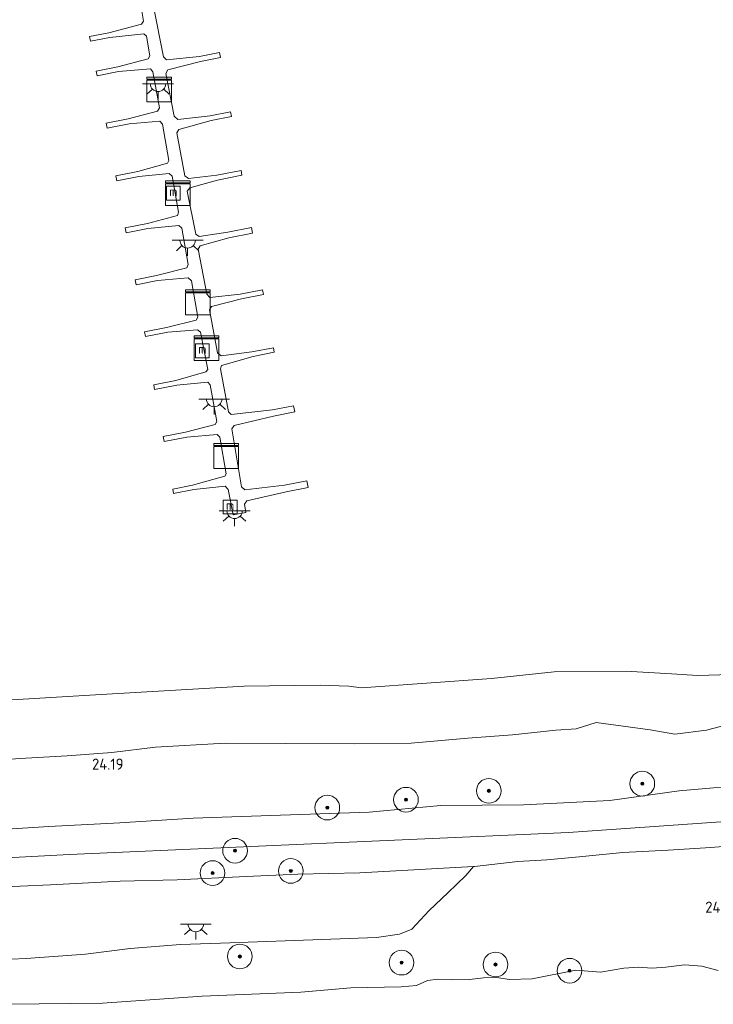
# Model space of a CAD drawing. Extents: x 184075 to 186166, y 346026 to 349063.
# Tile 64 of 136: x 185266 to 185378, y 346616 to 346775. Entities that reach past the tile are written whole.
import ezdxf
from ezdxf.enums import TextEntityAlignment as Align

# ---------------------------------------------------------------- set-up
doc = ezdxf.new("R2010")
doc.units = 0
for name, color, linetype, lineweight in [('B-ME-GR-BOOM-S', 90, 'Continuous', 25), ('B-ME-GR-GRAS-GV', 60, 'Continuous', 13), ('B-ME-GW-OPHOGING_KRUIN-G', 90, 'Continuous', 18), ('B-ME-GW-TALUD_KRUIN-G', 90, 'Continuous', 18), ('B-ME-IE-MEUBILAIR_WATERWEGMEUBILAIR-S', 150, 'Continuous', 25), ('B-ME-IE-MEUBILAIR_WEGMEUBILAIR-S', 7, 'Continuous', 25), ('B-ME-KW-KUNSTWERK_STEIGER-GV', 170, 'Continuous', 18), ('B-ME-OB-BEKLEDING_STORTSTEEN-GV', 30, 'Continuous', 18), ('B-ME-OB-OEVERVOORZIENING-G', 7, 'Continuous', 18), ('B-ME-OG-HOOGTEPUNT-S', 7, 'Continuous', 25), ('B-ME-OG-TERREIN_GROEN-GV', 7, 'Continuous', 18), ('B-ME-OG-WATER_HAVEN-GV', 170, 'Continuous', 18), ('B-ME-OG-WATER_RIVIER-GV', 130, 'Continuous', 18)]:
    doc.layers.add(name, color=color, linetype=linetype, lineweight=lineweight)
doc.styles.add('NLCS-ISO', font='NLCS-ISO.ttf')
doc.styles.add('NLCS-ISO-ANNOTATIVE-T18', font='NLCS-ISO.ttf', dxfattribs={"height": 1.8})

# ---------------------------------------------------------------- blocks, each defined once
blk = doc.blocks.new('SIE-WATER_MEERPAAL-SO')
at = {"color": 0, "linetype": 'ByBlock', "lineweight": 18}
blk.add_lwpolyline([(-1.12, -1.12), (1.12, -1.12), (1.12, 1.12), (-1.12, 1.12)], close=True, dxfattribs=at)
at = {"color": 0, "linetype": 'ByBlock', "lineweight": 18, "style": 'NLCS-ISO'}
blk.add_text('m', height=1.5, dxfattribs=at).set_placement((0, 0.28), align=Align.MIDDLE_CENTER)
blk = doc.blocks.new('SKL-DATA_KAST-SO')
at = {"color": 0, "linetype": 'ByBlock', "lineweight": 18}
for points in [[(-2, 2), (2, 2), (2, 1.68), (-2, 1.68)], [(-2, 1.52), (2, 1.52), (2, -2), (-2, -2)]]:
    blk.add_lwpolyline(points, close=True, dxfattribs=at)
blk = doc.blocks.new('SKL-ET_OV_LICHTPUNT-SO')
at = {"color": 0, "linetype": 'ByBlock', "lineweight": 18}
for points in [[(-1.25, 0), (-2.5, 0)], [(1.25, 0), (2.5, 0)], [(-0.92, -0.85), (-1.83, -1.7)], [(0, -1.25), (0, -2.5)], [(0.92, -0.85), (1.83, -1.7)]]:
    blk.add_lwpolyline(points, dxfattribs=at)
blk.add_lwpolyline([(0, 0), (1.25, 0, -1), (-1.25, 0)], format="xyb", close=True, dxfattribs=at)
blk = doc.blocks.new('SAL-HOOGTELABEL-SO')
at = {"color": 0, "linetype": 'ByBlock', "lineweight": -2, "style": 'NLCS-ISO-ANNOTATIVE-T18'}
blk.add_attdef('HOOGTE', text='', height=1.8, dxfattribs=at).set_placement((2.79, 0), align=Align.RIGHT)
blk = doc.blocks.new('SGR-BOOM_01-SO')
at = {"linetype": 'ByBlock', "lineweight": 18}
h = blk.add_hatch(color=0, dxfattribs=at)
h.dxf.hatch_style = 1
edge = h.paths.add_edge_path()
edge.add_arc((0, 0), 0.25, 0, 360)
at = {"color": 0, "linetype": 'ByBlock', "lineweight": 18}
for radius in [2, 0.25]:
    blk.add_circle((0, 0), radius, dxfattribs=at)

msp = doc.modelspace()

# ---------------------------------------------------------------- linework, layer by layer
at = {"layer": 'B-ME-GR-GRAS-GV'}
for points in [[(185252.486, 346654.79, 23.07), (185266.628, 346655.684, 23.099), (185273.337, 346656.084, 23.142), (185280.57, 346656.616, 23.081), (185287.675, 346657.469, 23.088), (185298.943, 346658.13, 23.074), (185308.679, 346658.064, 23.238), (185319.86, 346658.01, 23.474), (185329.128, 346658.145, 23.481), (185338.294, 346658.947, 23.388), (185345.527, 346659.473, 23.345), (185352.584, 346660.223, 23.317), (185355.861, 346660.454, 23.131), (185359.093, 346661.478, 23.074), (185367.834, 346660.263, 23.772), (185371.871, 346659.583, 24.165), (185376.983, 346660.223, 24.082), (185383.964, 346662.042, 23.695)], [(185384.899, 346651.501, 27.006), (185372.539, 346650.38, 27.002), (185361.315, 346648.834, 27.063), (185347.333, 346648.153, 27.056), (185333.919, 346648.007, 26.995), (185322.308, 346646.974, 26.999), (185307.947, 346646.486, 27.095), (185293.775, 346645.991, 27.038), (185281.876, 346645.23, 26.956), (185270.398, 346644.648, 26.845), (185257.573, 346643.795, 26.795)], [(185257.573, 346643.795, 26.795), (185270.398, 346644.648, 26.845), (185281.876, 346645.23, 26.956), (185293.775, 346645.991, 27.038), (185307.947, 346646.486, 27.095), (185322.308, 346646.974, 26.999), (185333.919, 346648.007, 26.995), (185347.333, 346648.153, 27.056), (185361.315, 346648.834, 27.063), (185372.539, 346650.38, 27.002), (185384.899, 346651.501, 27.006)], [(185384.97, 346641.818, 27.035), (185377.691, 346641.211, 27.031), (185370.794, 346640.772, 27.042), (185363.426, 346640.395, 27.06), (185356.343, 346639.71, 27.07), (185351.126, 346639.216, 27.074), (185346.414, 346638.981, 27.063), (185339.37, 346638.124, 26.896), (185339.209, 346638.155, 26.892), (185320.771, 346637.144, 27.102), (185310.714, 346636.931, 27.088), (185302.391, 346636.552, 27.02), (185291.172, 346636.007, 27.038), (185281.927, 346635.785, 27.063), (185270.653, 346635.188, 27.052), (185260.74, 346634.735, 27.042)], [(185260.74, 346634.735, 27.042), (185270.653, 346635.188, 27.052), (185281.927, 346635.785, 27.063), (185291.172, 346636.007, 27.038), (185302.391, 346636.552, 27.02), (185310.714, 346636.931, 27.088), (185320.771, 346637.144, 27.102), (185339.209, 346638.155, 26.892), (185337.967, 346636.701, 26.806), (185335.032, 346633.911, 26.073), (185332.005, 346631.035, 25.201), (185329.197, 346628.027, 24.125), (185327.202, 346627.181, 23.853), (185323.494, 346626.626, 23.789), (185310.206, 346626.173, 23.757), (185298.223, 346625.752, 23.667), (185291.725, 346625.518, 23.914), (185283.58, 346624.848, 23.903), (185276.295, 346623.952, 23.739), (185266.679, 346623.256, 23.696), (185256.899, 346622.836, 23.696)]]:
    msp.add_polyline3d(points, dxfattribs=at)
at = {"layer": 'B-ME-GW-OPHOGING_KRUIN-G'}
msp.add_polyline3d([(185138.913, 346633.208, 26.988), (185213.549, 346636.925, 26.974), (185273.713, 346640.118, 27.063), (185354.599, 346643.683, 27.11), (185431.049, 346648.996, 27.199), (185474.38, 346651.173, 27.102), (185496.345, 346658.572, 27.106), (185516.603, 346674.294, 27.145), (185514.326, 346691.226, 26.938)], dxfattribs=at)
at = {"layer": 'B-ME-GW-TALUD_KRUIN-G'}
for points in [[(185257.573, 346643.795, 26.795), (185270.398, 346644.648, 26.845), (185281.876, 346645.23, 26.956), (185293.775, 346645.991, 27.038), (185307.947, 346646.486, 27.095), (185322.308, 346646.974, 26.999), (185333.919, 346648.007, 26.995), (185347.333, 346648.153, 27.056), (185361.315, 346648.834, 27.063), (185372.539, 346650.38, 27.002), (185384.899, 346651.501, 27.006)], [(185384.97, 346641.818, 27.035), (185377.691, 346641.211, 27.031), (185370.794, 346640.772, 27.042), (185363.426, 346640.395, 27.06), (185356.343, 346639.71, 27.07), (185351.126, 346639.216, 27.074), (185346.414, 346638.981, 27.063), (185339.37, 346638.124, 26.896), (185339.209, 346638.155, 26.892)], [(185339.209, 346638.155, 26.892), (185320.771, 346637.144, 27.102), (185310.714, 346636.931, 27.088), (185302.391, 346636.552, 27.02), (185291.172, 346636.007, 27.038), (185281.927, 346635.785, 27.063), (185270.653, 346635.188, 27.052), (185260.74, 346634.735, 27.042), (185248.952, 346633.964, 27.013), (185238.15, 346633.831, 26.927), (185226.321, 346633.513, 26.949), (185214.89, 346632.996, 26.945), (185201.84, 346632.395, 26.924), (185189.728, 346631.976, 26.913), (185177.236, 346631.48, 26.952), (185166.537, 346630.744, 26.988), (185149.167, 346629.273, 26.838), (185126.082, 346627.534, 26.832)]]:
    msp.add_polyline3d(points, dxfattribs=at)
at = {"layer": 'B-ME-KW-KUNSTWERK_STEIGER-GV'}
msp.add_polyline3d([(185287.308, 346777.689, 21.419), (185288.962, 346769.281, 21.419), (185289.425, 346768.785, 21.419), (185294.791, 346769.341, 21.419), (185298.029, 346769.974, 21.419), (185298.188, 346769.158, 21.419), (185294.989, 346768.533, 21.419), (185289.687, 346767.197, 21.419), (185289.335, 346766.599, 21.419), (185290.671, 346759.66, 21.419), (185291.284, 346759.117, 21.419), (185296.522, 346759.756, 21.38), (185299.835, 346760.403, 21.387), (185299.986, 346759.629, 21.387), (185296.694, 346758.986, 21.387), (185291.431, 346757.54, 21.387), (185291.146, 346756.999, 21.387), (185292.439, 346749.997, 21.387), (185293.035, 346749.59, 21.387), (185297.595, 346750.117, 21.387), (185301.531, 346750.886, 21.387), (185301.684, 346750.1, 21.387), (185297.738, 346749.329, 21.387), (185293.25, 346748.056, 21.387), (185292.819, 346747.503, 21.387), (185294.18, 346740.56, 21.387), (185294.728, 346740.207, 21.387), (185299.387, 346740.889, 21.337), (185303.203, 346741.635, 21.373), (185303.38, 346740.731, 21.373), (185299.582, 346739.99, 21.373), (185294.9, 346738.672, 21.373), (185294.561, 346738.154, 21.373), (185295.985, 346730.841, 21.373), (185296.474, 346730.305, 21.373), (185301.39, 346730.839, 21.373), (185305.019, 346731.548, 21.437), (185305.169, 346730.783, 21.437), (185301.622, 346730.09, 21.437), (185296.77, 346728.826, 21.358), (185296.42, 346728.301, 21.355), (185297.728, 346721.339, 21.365), (185298.3, 346720.869, 21.365), (185303.306, 346721.495, 21.369), (185306.777, 346722.173, 21.369), (185306.921, 346721.435, 21.369), (185303.484, 346720.763, 21.369), (185298.348, 346719.299, 21.369), (185298.183, 346718.781, 21.369), (185299.479, 346711.768, 21.412), (185299.947, 346711.346, 21.412), (185306.628, 346712.096, 21.412), (185310.043, 346712.764, 21.412), (185310.238, 346711.764, 21.412), (185306.789, 346711.09, 21.412), (185300.446, 346709.601, 21.412), (185300.034, 346709.016, 21.412), (185301.614, 346699.621, 21.412), (185302.145, 346699.137, 21.412), (185308.602, 346699.922, 21.412), (185312.19, 346700.623, 21.412), (185312.407, 346699.513, 21.412), (185308.842, 346698.816, 21.412), (185302.459, 346697.383, 21.412), (185302.09, 346696.816, 21.412), (185302.293, 346695.495, 21.412), (185300.24, 346695.095, 21.412), (185299.439, 346699.199, 21.412), (185298.935, 346699.764, 21.369), (185293.876, 346699.22, 21.344), (185290.6, 346698.58, 21.344), (185290.464, 346699.276, 21.344), (185293.679, 346699.903, 21.344), (185298.912, 346701.366, 21.398), (185299.138, 346701.731, 21.401), (185298.091, 346707.708, 21.394), (185297.659, 346708.094, 21.394), (185292.74, 346707.702, 21.394), (185289.059, 346706.983, 21.394), (185288.9, 346707.797, 21.394), (185292.55, 346708.51, 21.394), (185297.334, 346709.741, 21.394), (185297.634, 346710.2, 21.394), (185296.555, 346716.153, 21.394), (185296.162, 346716.599, 21.394), (185291.132, 346716.125, 21.394), (185287.525, 346715.42, 21.394), (185287.375, 346716.19, 21.394), (185290.955, 346716.889, 21.394), (185295.845, 346718.284, 21.394), (185296.136, 346718.67, 21.394), (185294.987, 346724.676, 21.394), (185294.49, 346725.084, 21.394), (185289.645, 346724.671, 21.394), (185286.039, 346723.966, 21.394), (185285.887, 346724.745, 21.394), (185289.431, 346725.438, 21.394), (185294.264, 346726.65, 21.39), (185294.542, 346727.109, 21.401), (185293.498, 346732.991, 21.376), (185292.989, 346733.494, 21.38), (185288.004, 346733.039, 21.344), (185284.558, 346732.366, 21.344), (185284.397, 346733.192, 21.344), (185287.812, 346733.859, 21.344), (185292.748, 346735.112, 21.351), (185292.97, 346735.631, 21.351), (185291.944, 346741.543, 21.351), (185291.455, 346741.978, 21.355), (185286.434, 346741.495, 21.355), (185282.907, 346740.807, 21.355), (185282.758, 346741.571, 21.355), (185286.373, 346742.277, 21.355), (185291.215, 346743.608, 21.355), (185291.416, 346744.102, 21.355), (185290.355, 346749.947, 21.355), (185289.903, 346750.413, 21.355), (185284.955, 346749.906, 21.355), (185281.378, 346749.208, 21.355), (185281.219, 346750.023, 21.355), (185284.788, 346750.72, 21.355), (185289.64, 346752.071, 21.355), (185289.841, 346752.52, 21.355), (185288.777, 346758.404, 21.355), (185288.377, 346758.882, 21.355), (185283.373, 346758.429, 21.355), (185279.844, 346757.739, 21.412), (185279.686, 346758.545, 21.412), (185283.259, 346759.243, 21.412), (185288.018, 346760.507, 21.369), (185288.322, 346761.013, 21.387), (185287.252, 346766.874, 21.387), (185286.832, 346767.367, 21.387), (185281.655, 346766.901, 21.39), (185278.192, 346766.224, 21.39), (185278.048, 346766.961, 21.39), (185281.536, 346767.642, 21.39), (185286.505, 346768.987, 21.39), (185286.747, 346769.466, 21.39), (185286.194, 346772.633, 21.39), (185285.801, 346772.993, 21.39), (185280.29, 346772.439, 21.39), (185277.135, 346771.823, 21.39), (185276.986, 346772.582, 21.387), (185280.107, 346773.192, 21.387), (185285.407, 346774.564, 21.387), (185285.732, 346775.041, 21.405), (185285.013, 346779.335, 21.39)], dxfattribs=at)
at = {"layer": 'B-ME-OB-BEKLEDING_STORTSTEEN-GV'}
for points in [[(185256.899, 346622.836, 23.696), (185266.679, 346623.256, 23.696), (185276.295, 346623.952, 23.739), (185283.58, 346624.848, 23.903), (185291.725, 346625.518, 23.914), (185298.223, 346625.752, 23.667), (185310.206, 346626.173, 23.757), (185323.494, 346626.626, 23.789), (185327.202, 346627.181, 23.853), (185329.197, 346628.027, 24.125), (185332.005, 346631.035, 25.201), (185335.032, 346633.911, 26.073), (185337.967, 346636.701, 26.806), (185339.209, 346638.155, 26.892), (185339.37, 346638.124, 26.896), (185346.414, 346638.981, 27.063), (185351.126, 346639.216, 27.074), (185356.343, 346639.71, 27.07), (185363.426, 346640.395, 27.06), (185370.794, 346640.772, 27.042), (185377.691, 346641.211, 27.031), (185384.97, 346641.818, 27.035)], [(185378.88, 346621.296, 20.981), (185376.212, 346622.022, 20.981), (185373.395, 346622.217, 20.981), (185370.384, 346621.848, 20.981), (185368.144, 346621.706, 20.981), (185365.978, 346621.83, 20.981), (185363.583, 346621.709, 20.981), (185359.791, 346621.034, 20.981), (185355.802, 346621.362, 20.981), (185348.748, 346619.973, 20.981), (185344.983, 346619.862, 20.981), (185342.982, 346620.153, 20.981), (185340.851, 346620.122, 20.981), (185338.546, 346619.847, 20.981), (185335.642, 346619.81, 20.981), (185333.433, 346619.9, 20.981), (185331.735, 346619.686, 20.981), (185329.997, 346618.886, 20.981), (185327.515, 346618.643, 20.981), (185319.323, 346618.525, 20.981), (185311.214, 346617.789, 20.981), (185295.242, 346617.158, 20.981), (185279.076, 346616.017, 20.981), (185268.797, 346615.902, 20.981), (185263.431, 346615.831, 20.981)]]:
    msp.add_polyline3d(points, dxfattribs=at)
at = {"layer": 'B-ME-OB-OEVERVOORZIENING-G'}
msp.add_polyline3d([(185378.88, 346621.296, 20.981), (185376.212, 346622.022, 20.981), (185373.395, 346622.217, 20.981), (185370.384, 346621.848, 20.981), (185368.144, 346621.706, 20.981), (185365.978, 346621.83, 20.981), (185363.583, 346621.709, 20.981), (185359.791, 346621.034, 20.981), (185355.802, 346621.362, 20.981), (185348.748, 346619.973, 20.981), (185344.983, 346619.862, 20.981), (185342.982, 346620.153, 20.981), (185340.851, 346620.122, 20.981), (185338.546, 346619.847, 20.981), (185335.642, 346619.81, 20.981), (185333.433, 346619.9, 20.981), (185331.735, 346619.686, 20.981), (185329.997, 346618.886, 20.981), (185327.515, 346618.643, 20.981), (185319.323, 346618.525, 20.981), (185311.214, 346617.789, 20.981), (185295.242, 346617.158, 20.981), (185279.076, 346616.017, 20.981), (185268.797, 346615.902, 20.981), (185263.431, 346615.831, 20.981)], dxfattribs=at)
at = {"layer": 'B-ME-OG-TERREIN_GROEN-GV'}
for points in [[(185079.747, 346651.353, 20.981), (185089.48, 346651.983, 20.981), (185109.54, 346652.375, 20.981), (185122.995, 346654.098, 20.981), (185136.767, 346655.062, 20.981), (185155.491, 346656.656, 20.981), (185176.703, 346659.013, 20.981), (185193.863, 346660.107, 20.981), (185207.399, 346661.434, 20.981), (185228, 346663.045, 20.981), (185242.027, 346663.857, 20.981), (185262.62, 346665.06, 20.981), (185277.916, 346665.938, 20.981), (185302.052, 346667.361, 20.981), (185314.34, 346667.539, 20.981), (185319.002, 346667.349, 20.981), (185321.047, 346667.091, 20.981), (185342.112, 346668.586, 20.981), (185352.272, 346669.694, 20.981), (185364.837, 346669.708, 20.981), (185371.333, 346669.337, 20.981), (185375.598, 346669.066, 20.981), (185391.659, 346669.598, 20.981)], [(185383.964, 346662.042, 23.695), (185376.983, 346660.223, 24.082), (185371.871, 346659.583, 24.165), (185367.834, 346660.263, 23.772), (185359.093, 346661.478, 23.074), (185355.861, 346660.454, 23.131), (185352.584, 346660.223, 23.317), (185345.527, 346659.473, 23.345), (185338.294, 346658.947, 23.388), (185329.128, 346658.145, 23.481), (185319.86, 346658.01, 23.474), (185308.679, 346658.064, 23.238), (185298.943, 346658.13, 23.074), (185287.675, 346657.469, 23.088), (185280.57, 346656.616, 23.081), (185273.337, 346656.084, 23.142), (185266.628, 346655.684, 23.099), (185252.486, 346654.79, 23.07)]]:
    msp.add_polyline3d(points, dxfattribs=at)
at = {"layer": 'B-ME-OG-WATER_HAVEN-GV'}
msp.add_polyline3d([(185391.659, 346669.598, 20.981), (185375.598, 346669.066, 20.981), (185371.333, 346669.337, 20.981), (185364.837, 346669.708, 20.981), (185352.272, 346669.694, 20.981), (185342.112, 346668.586, 20.981), (185321.047, 346667.091, 20.981), (185319.002, 346667.349, 20.981), (185314.34, 346667.539, 20.981), (185302.052, 346667.361, 20.981), (185277.916, 346665.938, 20.981), (185262.62, 346665.06, 20.981), (185242.027, 346663.857, 20.981), (185228, 346663.045, 20.981), (185207.399, 346661.434, 20.981), (185193.863, 346660.107, 20.981), (185176.703, 346659.013, 20.981), (185155.491, 346656.656, 20.981), (185136.767, 346655.062, 20.981), (185122.995, 346654.098, 20.981), (185109.54, 346652.375, 20.981), (185089.48, 346651.983, 20.981), (185079.747, 346651.353, 20.981)], dxfattribs=at)
at = {"layer": 'B-ME-OG-WATER_RIVIER-GV'}
msp.add_polyline3d([(185263.431, 346615.831, 20.981), (185268.797, 346615.902, 20.981), (185279.076, 346616.017, 20.981), (185295.242, 346617.158, 20.981), (185311.214, 346617.789, 20.981), (185319.323, 346618.525, 20.981), (185327.515, 346618.643, 20.981), (185329.997, 346618.886, 20.981), (185331.735, 346619.686, 20.981), (185333.433, 346619.9, 20.981), (185335.642, 346619.81, 20.981), (185338.546, 346619.847, 20.981), (185340.851, 346620.122, 20.981), (185342.982, 346620.153, 20.981), (185344.983, 346619.862, 20.981), (185348.748, 346619.973, 20.981), (185355.802, 346621.362, 20.981), (185359.791, 346621.034, 20.981), (185363.583, 346621.709, 20.981), (185365.978, 346621.83, 20.981), (185368.144, 346621.706, 20.981), (185370.384, 346621.848, 20.981), (185373.395, 346622.217, 20.981), (185376.212, 346622.022, 20.981), (185378.88, 346621.296, 20.981)], dxfattribs=at)

# ---------------------------------------------------------------- block references
at = {"layer": 'B-ME-GR-BOOM-S'}
for p in [(185366.577, 346651.566, 26.777), (185341.7, 346650.403, 26.64), (185315.516, 346647.692, 26.96), (185328.263, 346648.97, 26.866), (185300.566, 346640.707, 27.117), (185296.917, 346637.083, 27.135), (185309.602, 346637.431, 27.06), (185301.335, 346623.579, 23.288), (185327.552, 346622.58, 22.741), (185342.786, 346622.273, 22.293), (185354.786, 346621.27, 21.558)]:
    msp.add_blockref('SGR-BOOM_01-SO', p, dxfattribs=at)
at = {"layer": 'B-ME-IE-MEUBILAIR_WATERWEGMEUBILAIR-S'}
for p in [(185290.552, 346747.211, 22.014), (185295.255, 346721.683, 21.999), (185299.769, 346696.371, 21.999)]:
    msp.add_blockref('SIE-WATER_MEERPAAL-SO', p, dxfattribs=at)
at = {"layer": 'B-ME-IE-MEUBILAIR_WEGMEUBILAIR-S'}
for name, p in [('SKL-ET_OV_LICHTPUNT-SO', (185288.078, 346764.923, 21.571)), ('SKL-DATA_KAST-SO', (185288.267, 346763.975, 21.453)), ('SKL-DATA_KAST-SO', (185291.314, 346747.211, 21.443)), ('SKL-ET_OV_LICHTPUNT-SO', (185292.878, 346739.57, 21.673)), ('SKL-DATA_KAST-SO', (185294.535, 346729.523, 21.417)), ('SKL-DATA_KAST-SO', (185295.91, 346722.117, 21.398)), ('SKL-ET_OV_LICHTPUNT-SO', (185297.185, 346713.864, 22.081)), ('SKL-DATA_KAST-SO', (185299.107, 346704.636, 21.436)), ('SKL-ET_OV_LICHTPUNT-SO', (185300.492, 346695.763, 22.067)), ('SKL-ET_OV_LICHTPUNT-SO', (185294.202, 346628.824, 25.106))]:
    msp.add_blockref(name, p, dxfattribs=at)
at = {"layer": 'B-ME-OG-HOOGTEPUNT-S'}
for p, values in [((185279.688, 346653.834, 24.194), {'HOOGTE': '24.19'}), ((185379.382, 346630.663, 24.058), {'HOOGTE': '24.06'})]:
    msp.add_blockref('SAL-HOOGTELABEL-SO', p, dxfattribs=at).add_auto_attribs(values)

doc.saveas('drawing.dxf')
